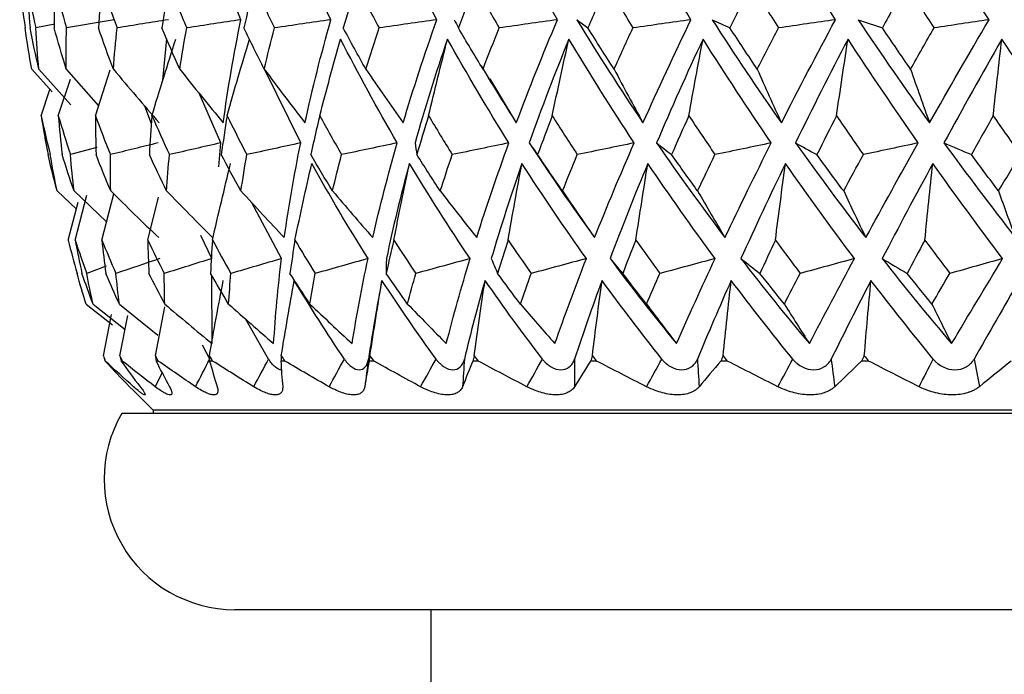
# Paper-space layout '_Left' of a CAD drawing. Header units: millimetres. Extents: x -25 to 233, y -3 to 362.
# Tile 3 of 11: x -22 to -7, y 129 to 139. Entities that reach past the tile are written whole.
import ezdxf

# ---------------------------------------------------------------- set-up
doc = ezdxf.new("R2010")
doc.units = ezdxf.units.MM

psp = doc.layouts.new('_Left')

# ---------------------------------------------------------------- linework, layer by layer
at = {"color": 7, "linetype": 'Continuous', "lineweight": 25}
for p, q in [((-18.907, 139.224), (-19.288, 140.188)), ((-21.752, 139.154), (-22.047, 139.099)), ((-20.1, 138.298), (-20.043, 138.93)), ((-22.108, 138.467), (-21.797, 138.121)), ((-21.998, 138.467), (-21.511, 137.924)), ((-21.579, 138.467), (-21.085, 137.905)), ((-21.134, 137.755), (-20.906, 138.455)), ((-17.993, 137.34), (-18.544, 138.459)), ((-15.234, 138.516), (-15.111, 138.313)), ((-21.702, 137.755), (-21.516, 138.313)), ((-15.1, 138.319), (-14.695, 137.645)), ((-21.965, 137.755), (-21.829, 138.158)), ((-19.217, 137.34), (-19.545, 138.098)), ((-20.277, 137.629), (-20.377, 137.902)), ((-21.112, 137.269), (-21.516, 137.161)), ((-19.248, 136.972), (-19.217, 137.34)), ((-21.721, 136.604), (-21.425, 136.328)), ((-21.46, 136.604), (-20.963, 136.133)), ((-21.443, 135.852), (-21.263, 136.542)), ((-21.035, 135.852), (-20.853, 136.56)), ((-20.332, 135.852), (-20.168, 136.511)), ((-21.55, 135.852), (-21.397, 136.435)), ((-18.286, 135.57), (-18.747, 136.432)), ((-19.353, 135.57), (-19.519, 135.921)), ((-20.968, 135.455), (-21.267, 135.343)), ((-19.348, 134.269), (-19.352, 135.309)), ((-21.276, 134.875), (-20.874, 134.558)), ((-21.17, 134.875), (-20.68, 134.487)), ((-20.767, 134.875), (-20.178, 134.399)), ((-20.216, 134.083), (-20.074, 134.831)), ((-21.011, 134.083), (-20.886, 134.717)), ((-20.759, 134.083), (-20.639, 134.7)), ((-18.485, 134.033), (-18.84, 134.649)), ((-19.385, 134.033), (-19.493, 134.246)), ((-20.982, 134.003), (-20.987, 134.003)), ((-20.723, 134.003), (-20.742, 134.003)), ((-20.174, 134.003), (-20.206, 134.003)), ((-19.341, 134.003), (-19.387, 134.003)), ((-18.237, 134.003), (-18.295, 134.003)), ((-16.877, 134.003), (-16.947, 134.003)), ((-15.28, 134.003), (-15.361, 134.003)), ((-13.469, 134.003), (-13.559, 134.003)), ((-11.468, 134.003), (-11.566, 134.003)), ((-9.306, 134.003), (-9.412, 134.003)), ((-20.552, 133.553), (-20.61, 133.61)), ((-20.552, 133.552), (-20.25, 133.25)), ((20.732, 133.2), (-20.732, 133.2)), ((-20.25, 133.25), (-20.25, 133.2)), ((20.25, 133.25), (-20.25, 133.25)), ((19, 130.2), (-19, 130.2)), ((-16, 130.2), (-16, 127.8))]:
    psp.add_line(p, q, dxfattribs=at)
at = {"color": 8, "linetype": 'Continuous', "lineweight": 25}
psp.add_line((-20.113, 133.826), (-20.218, 133.61), dxfattribs=at)
at = {"color": 7, "linetype": 'Continuous', "lineweight": 25}
psp.add_arc((-19, 132.2), 2, 150, 270, dxfattribs=at)
for points in [[(-17.531, 139.224), (-17.807, 139.783), (-18.063, 140.344), (-18.298, 140.908)], [(-15.91, 139.224), (-16.214, 139.783), (-16.499, 140.344), (-16.765, 140.908)], [(-14.065, 139.224), (-14.393, 139.783), (-14.703, 140.344), (-14.998, 140.908)], [(-12.023, 139.224), (-12.369, 139.783), (-12.702, 140.344), (-13.02, 140.908)], [(-9.812, 139.224), (-10.172, 139.783), (-10.521, 140.344), (-10.859, 140.908)], [(-7.463, 139.224), (-7.833, 139.783), (-8.193, 140.344), (-8.545, 140.908)], [(-22.292, 139.761), (-22.268, 139.54), (-22.24, 139.319), (-22.209, 139.099)], [(-22.181, 139.761), (-22.14, 139.54), (-22.096, 139.319), (-22.047, 139.099)], [(-22.181, 139.761), (-22.169, 139.54), (-22.154, 139.319), (-22.134, 139.099)], [(-21.759, 139.761), (-21.764, 139.54), (-21.766, 139.319), (-21.764, 139.099)], [(-21.759, 139.761), (-21.702, 139.54), (-21.641, 139.319), (-21.577, 139.099)], [(-21.031, 139.761), (-21.054, 139.54), (-21.073, 139.319), (-21.088, 139.099)], [(-21.031, 139.761), (-20.959, 139.54), (-20.883, 139.319), (-20.803, 139.099)], [(-20.008, 139.761), (-20.048, 139.54), (-20.084, 139.319), (-20.116, 139.099)], [(-20.008, 139.761), (-19.921, 139.54), (-19.831, 139.319), (-19.737, 139.099)], [(-18.705, 139.761), (-18.76, 139.54), (-18.813, 139.319), (-18.862, 139.099)], [(-18.705, 139.761), (-18.604, 139.54), (-18.501, 139.319), (-18.395, 139.099)], [(-17.138, 139.761), (-17.209, 139.54), (-17.277, 139.319), (-17.342, 139.099)], [(-17.138, 139.761), (-17.026, 139.54), (-16.912, 139.319), (-16.794, 139.099)], [(-15.331, 139.761), (-15.417, 139.54), (-15.5, 139.319), (-15.58, 139.099)], [(-15.331, 139.761), (-15.209, 139.54), (-15.084, 139.319), (-14.957, 139.099)], [(-13.309, 139.761), (-13.408, 139.54), (-13.505, 139.319), (-13.599, 139.099)], [(-13.309, 139.761), (-13.178, 139.54), (-13.046, 139.319), (-12.911, 139.099)], [(-11.1, 139.761), (-11.211, 139.54), (-11.32, 139.319), (-11.427, 139.099)], [(-11.1, 139.761), (-10.963, 139.54), (-10.824, 139.319), (-10.683, 139.099)], [(-8.735, 139.761), (-8.856, 139.54), (-8.976, 139.319), (-9.094, 139.099)], [(-8.735, 139.761), (-8.593, 139.54), (-8.45, 139.319), (-8.305, 139.099)], [(-20.846, 139.224), (-21.09, 139.182), (-21.333, 139.14), (-21.577, 139.099)], [(-20.017, 139.224), (-20.279, 139.182), (-20.541, 139.14), (-20.803, 139.099)], [(-18.907, 139.224), (-19.184, 139.182), (-19.461, 139.14), (-19.737, 139.099)], [(-19.178, 137.645), (-19.108, 138.167), (-19.017, 138.693), (-18.907, 139.224)], [(-17.531, 139.224), (-17.819, 139.182), (-18.107, 139.14), (-18.395, 139.099)], [(-17.928, 137.645), (-17.815, 138.167), (-17.682, 138.693), (-17.531, 139.224)], [(-15.91, 139.224), (-16.205, 139.182), (-16.499, 139.14), (-16.794, 139.099)], [(-16.427, 137.645), (-16.271, 138.167), (-16.099, 138.693), (-15.91, 139.224)], [(-15.644, 139.224), (-15.623, 139.182), (-15.602, 139.14), (-15.58, 139.099)], [(-14.065, 139.224), (-14.362, 139.182), (-14.66, 139.14), (-14.957, 139.099)], [(-14.695, 137.645), (-14.5, 138.167), (-14.29, 138.693), (-14.065, 139.224)], [(-13.768, 139.224), (-13.446, 138.693), (-13.109, 138.167), (-12.757, 137.645)], [(-13.768, 139.224), (-13.712, 139.182), (-13.656, 139.14), (-13.599, 139.099)], [(-12.023, 139.224), (-12.319, 139.182), (-12.615, 139.14), (-12.911, 139.099)], [(-12.757, 137.645), (-12.525, 138.167), (-12.28, 138.693), (-12.023, 139.224)], [(-11.698, 139.224), (-11.358, 138.693), (-11.005, 138.167), (-10.639, 137.645)], [(-11.698, 139.224), (-11.608, 139.182), (-11.518, 139.14), (-11.427, 139.099)], [(-9.812, 139.224), (-10.102, 139.182), (-10.392, 139.14), (-10.683, 139.099)], [(-10.639, 137.645), (-10.374, 138.167), (-10.098, 138.693), (-9.812, 139.224)], [(-9.464, 139.224), (-9.111, 138.693), (-8.747, 138.167), (-8.373, 137.645)], [(-9.464, 139.224), (-9.341, 139.182), (-9.218, 139.14), (-9.094, 139.099)], [(-8.373, 137.645), (-8.077, 138.167), (-7.774, 138.693), (-7.463, 139.224)], [(-7.463, 139.224), (-7.743, 139.182), (-8.024, 139.14), (-8.305, 139.099)], [(-22.108, 138.467), (-22.145, 138.677), (-22.179, 138.888), (-22.209, 139.099)], [(-21.998, 138.467), (-22.047, 138.677), (-22.092, 138.888), (-22.134, 139.099)], [(-21.998, 138.467), (-22.018, 138.677), (-22.034, 138.888), (-22.047, 139.099)], [(-21.579, 138.467), (-21.644, 138.677), (-21.706, 138.888), (-21.764, 139.099)], [(-21.579, 138.467), (-21.582, 138.677), (-21.581, 138.888), (-21.577, 139.099)], [(-20.857, 138.467), (-20.938, 138.677), (-21.015, 138.888), (-21.088, 139.099)], [(-20.857, 138.467), (-20.843, 138.677), (-20.825, 138.888), (-20.803, 139.099)], [(-19.843, 138.467), (-19.937, 138.677), (-20.028, 138.888), (-20.116, 139.099)], [(-19.843, 138.467), (-19.811, 138.677), (-19.776, 138.888), (-19.737, 139.099)], [(-18.55, 138.467), (-18.657, 138.677), (-18.761, 138.888), (-18.862, 139.099)], [(-18.55, 138.467), (-18.501, 138.677), (-18.449, 138.888), (-18.395, 139.099)], [(-16.996, 138.467), (-17.115, 138.677), (-17.23, 138.888), (-17.342, 139.099)], [(-16.996, 138.467), (-16.932, 138.677), (-16.864, 138.888), (-16.794, 139.099)], [(-15.204, 138.467), (-15.332, 138.677), (-15.458, 138.888), (-15.58, 139.099)], [(-15.204, 138.467), (-15.124, 138.677), (-15.042, 138.888), (-14.957, 139.099)], [(-13.199, 138.467), (-13.335, 138.677), (-13.468, 138.888), (-13.599, 139.099)], [(-13.199, 138.467), (-13.105, 138.677), (-13.009, 138.888), (-12.911, 139.099)], [(-11.008, 138.467), (-11.15, 138.677), (-11.289, 138.888), (-11.427, 139.099)], [(-11.008, 138.467), (-10.901, 138.677), (-10.793, 138.888), (-10.683, 139.099)], [(-8.663, 138.467), (-8.808, 138.677), (-8.952, 138.888), (-9.094, 139.099)], [(-8.663, 138.467), (-8.545, 138.677), (-8.425, 138.888), (-8.305, 139.099)], [(-20.269, 137.755), (-20.151, 138.148), (-20.029, 138.539), (-19.904, 138.928)], [(-19.12, 137.755), (-19.009, 138.148), (-18.894, 138.539), (-18.775, 138.928)], [(-17.702, 137.755), (-17.599, 138.148), (-17.493, 138.539), (-17.383, 138.928)], [(-16.516, 137.34), (-16.823, 137.866), (-17.112, 138.395), (-17.383, 138.928)], [(-15.747, 138.928), (-15.93, 138.395), (-16.095, 137.866), (-16.244, 137.34)], [(-16.036, 137.755), (-15.943, 138.148), (-15.847, 138.539), (-15.747, 138.928)], [(-14.808, 137.34), (-15.137, 137.866), (-15.45, 138.395), (-15.747, 138.928)], [(-13.89, 138.928), (-14.108, 138.395), (-14.311, 137.866), (-14.498, 137.34)], [(-14.145, 137.755), (-14.063, 138.148), (-13.978, 138.539), (-13.89, 138.928)], [(-12.891, 137.34), (-13.238, 137.866), (-13.571, 138.395), (-13.89, 138.928)], [(-11.838, 138.928), (-12.088, 138.395), (-12.325, 137.866), (-12.549, 137.34)], [(-12.055, 137.755), (-11.985, 138.148), (-11.913, 138.539), (-11.838, 138.928)], [(-10.794, 137.34), (-11.154, 137.866), (-11.502, 138.395), (-11.838, 138.928)], [(-9.62, 138.928), (-9.899, 138.395), (-10.167, 137.866), (-10.424, 137.34)], [(-9.796, 137.755), (-9.739, 138.148), (-9.681, 138.539), (-9.62, 138.928)], [(-8.545, 137.34), (-8.913, 137.866), (-9.271, 138.395), (-9.62, 138.928)], [(-7.267, 138.928), (-7.57, 138.395), (-7.866, 137.866), (-8.153, 137.34)], [(-7.4, 137.755), (-7.357, 138.148), (-7.312, 138.539), (-7.267, 138.928)], [(-6.176, 137.34), (-6.547, 137.866), (-6.91, 138.395), (-7.267, 138.928)], [(-20.857, 138.467), (-20.627, 138.19), (-20.394, 137.916), (-20.159, 137.645)], [(-19.843, 138.467), (-19.624, 138.19), (-19.402, 137.916), (-19.178, 137.645)], [(-18.55, 138.467), (-18.345, 138.19), (-18.138, 137.916), (-17.928, 137.645)], [(-16.996, 138.467), (-16.809, 138.19), (-16.619, 137.916), (-16.427, 137.645)], [(-15.204, 138.467), (-15.036, 138.19), (-14.867, 137.916), (-14.695, 137.645)], [(-13.199, 138.467), (-13.053, 138.19), (-12.906, 137.916), (-12.757, 137.645)], [(-11.008, 138.467), (-10.887, 138.19), (-10.764, 137.916), (-10.639, 137.645)], [(-8.663, 138.467), (-8.567, 138.19), (-8.47, 137.916), (-8.373, 137.645)], [(-21.965, 137.755), (-21.921, 137.557), (-21.875, 137.358), (-21.825, 137.161)], [(-21.965, 137.755), (-21.933, 137.557), (-21.897, 137.358), (-21.858, 137.161)], [(-21.702, 137.755), (-21.643, 137.557), (-21.581, 137.358), (-21.516, 137.161)], [(-21.702, 137.755), (-21.685, 137.557), (-21.666, 137.358), (-21.643, 137.161)], [(-21.134, 137.755), (-21.061, 137.557), (-20.985, 137.358), (-20.905, 137.161)], [(-21.134, 137.755), (-21.134, 137.557), (-21.13, 137.358), (-21.124, 137.161)], [(-20.269, 137.755), (-20.285, 137.557), (-20.298, 137.358), (-20.308, 137.161)], [(-20.269, 137.755), (-20.183, 137.557), (-20.094, 137.358), (-20.001, 137.161)], [(-19.12, 137.755), (-19.152, 137.557), (-19.181, 137.358), (-19.208, 137.161)], [(-19.12, 137.755), (-19.022, 137.557), (-18.921, 137.358), (-18.817, 137.161)], [(-17.702, 137.755), (-17.75, 137.557), (-17.795, 137.358), (-17.838, 137.161)], [(-17.702, 137.755), (-17.593, 137.557), (-17.482, 137.358), (-17.368, 137.161)], [(-16.036, 137.755), (-16.099, 137.557), (-16.159, 137.358), (-16.217, 137.161)], [(-16.036, 137.755), (-15.918, 137.557), (-15.798, 137.358), (-15.675, 137.161)], [(-14.145, 137.755), (-14.222, 137.557), (-14.296, 137.358), (-14.369, 137.161)], [(-14.145, 137.755), (-14.02, 137.557), (-13.892, 137.358), (-13.762, 137.161)], [(-12.055, 137.755), (-12.145, 137.557), (-12.233, 137.358), (-12.319, 137.161)], [(-12.055, 137.755), (-11.924, 137.557), (-11.791, 137.358), (-11.656, 137.161)], [(-9.796, 137.755), (-9.898, 137.557), (-9.998, 137.358), (-10.096, 137.161)], [(-9.796, 137.755), (-9.661, 137.557), (-9.525, 137.358), (-9.386, 137.161)], [(-7.4, 137.755), (-7.511, 137.557), (-7.622, 137.358), (-7.732, 137.161)], [(-7.4, 137.755), (-7.263, 137.557), (-7.124, 137.358), (-6.985, 137.161)], [(-20.172, 137.34), (-20.416, 137.28), (-20.661, 137.22), (-20.905, 137.161)], [(-19.217, 137.34), (-19.479, 137.28), (-19.74, 137.22), (-20.001, 137.161)], [(-17.993, 137.34), (-18.268, 137.28), (-18.542, 137.22), (-18.817, 137.161)], [(-18.244, 135.891), (-18.177, 136.369), (-18.093, 136.852), (-17.993, 137.34)], [(-16.516, 137.34), (-16.8, 137.28), (-17.084, 137.22), (-17.368, 137.161)], [(-16.891, 135.891), (-16.782, 136.369), (-16.657, 136.852), (-16.516, 137.34)], [(-16.244, 137.34), (-16.235, 137.28), (-16.227, 137.22), (-16.217, 137.161)], [(-14.808, 137.34), (-15.097, 137.28), (-15.386, 137.22), (-15.675, 137.161)], [(-15.301, 135.891), (-15.151, 136.369), (-14.986, 136.852), (-14.808, 137.34)], [(-14.498, 137.34), (-14.179, 136.852), (-13.845, 136.369), (-13.497, 135.891)], [(-14.498, 137.34), (-14.456, 137.28), (-14.413, 137.22), (-14.369, 137.161)], [(-12.891, 137.34), (-13.181, 137.28), (-13.472, 137.22), (-13.762, 137.161)], [(-13.497, 135.891), (-13.307, 136.369), (-13.105, 136.852), (-12.891, 137.34)], [(-12.549, 137.34), (-12.213, 136.852), (-11.864, 136.369), (-11.503, 135.891)], [(-12.549, 137.34), (-12.473, 137.28), (-12.396, 137.22), (-12.319, 137.161)], [(-10.794, 137.34), (-11.081, 137.28), (-11.368, 137.22), (-11.656, 137.161)], [(-11.503, 135.891), (-11.276, 136.369), (-11.04, 136.852), (-10.794, 137.34)], [(-10.424, 137.34), (-10.076, 136.852), (-9.717, 136.369), (-9.348, 135.891)], [(-10.424, 137.34), (-10.315, 137.28), (-10.206, 137.22), (-10.096, 137.161)], [(-8.545, 137.34), (-8.825, 137.28), (-9.106, 137.22), (-9.386, 137.161)], [(-9.348, 135.891), (-9.088, 136.369), (-8.82, 136.852), (-8.545, 137.34)], [(-8.153, 137.34), (-7.797, 136.852), (-7.433, 136.369), (-7.061, 135.891)], [(-8.153, 137.34), (-8.013, 137.28), (-7.872, 137.22), (-7.732, 137.161)], [(-21.721, 136.604), (-21.769, 136.789), (-21.815, 136.975), (-21.858, 137.161)], [(-21.721, 136.604), (-21.758, 136.789), (-21.793, 136.975), (-21.825, 137.161)], [(-21.46, 136.604), (-21.524, 136.789), (-21.585, 136.975), (-21.643, 137.161)], [(-21.46, 136.604), (-21.482, 136.789), (-21.5, 136.975), (-21.516, 137.161)], [(-20.899, 136.604), (-20.977, 136.789), (-21.052, 136.975), (-21.124, 137.161)], [(-20.899, 136.604), (-20.904, 136.789), (-20.906, 136.975), (-20.905, 137.161)], [(-20.044, 136.604), (-20.135, 136.789), (-20.223, 136.975), (-20.308, 137.161)], [(-20.044, 136.604), (-20.032, 136.789), (-20.018, 136.975), (-20.001, 137.161)], [(-18.907, 136.604), (-19.01, 136.789), (-19.111, 136.975), (-19.208, 137.161)], [(-18.907, 136.604), (-18.88, 136.789), (-18.849, 136.975), (-18.817, 137.161)], [(-17.506, 136.604), (-17.619, 136.789), (-17.73, 136.975), (-17.838, 137.161)], [(-17.506, 136.604), (-17.462, 136.789), (-17.416, 136.975), (-17.368, 137.161)], [(-15.858, 136.604), (-15.98, 136.789), (-16.1, 136.975), (-16.217, 137.161)], [(-15.858, 136.604), (-15.799, 136.789), (-15.738, 136.975), (-15.675, 137.161)], [(-13.988, 136.604), (-14.117, 136.789), (-14.244, 136.975), (-14.369, 137.161)], [(-13.988, 136.604), (-13.914, 136.789), (-13.839, 136.975), (-13.762, 137.161)], [(-11.921, 136.604), (-12.056, 136.789), (-12.188, 136.975), (-12.319, 137.161)], [(-11.921, 136.604), (-11.834, 136.789), (-11.746, 136.975), (-11.656, 137.161)], [(-9.687, 136.604), (-9.825, 136.789), (-9.962, 136.975), (-10.096, 137.161)], [(-9.687, 136.604), (-9.588, 136.789), (-9.488, 136.975), (-9.386, 137.161)], [(-7.318, 136.604), (-7.457, 136.789), (-7.595, 136.975), (-7.732, 137.161)], [(-7.318, 136.604), (-7.207, 136.789), (-7.096, 136.975), (-6.985, 137.161)], [(-19.343, 135.852), (-19.254, 136.245), (-19.161, 136.636), (-19.065, 137.027)], [(-18.082, 135.852), (-17.999, 136.245), (-17.913, 136.636), (-17.823, 137.027)], [(-16.963, 135.57), (-17.266, 136.05), (-17.553, 136.536), (-17.823, 137.027)], [(-16.33, 137.027), (-16.463, 136.536), (-16.58, 136.05), (-16.682, 135.57)], [(-16.568, 135.852), (-16.492, 136.245), (-16.413, 136.636), (-16.33, 137.027)], [(-15.401, 135.57), (-15.726, 136.05), (-16.036, 136.536), (-16.33, 137.027)], [(-14.609, 137.027), (-14.779, 136.536), (-14.935, 136.05), (-15.077, 135.57)], [(-14.821, 135.852), (-14.753, 136.245), (-14.682, 136.636), (-14.609, 137.027)], [(-13.623, 135.57), (-13.965, 136.05), (-14.294, 136.536), (-14.609, 137.027)], [(-12.682, 137.027), (-12.887, 136.536), (-13.08, 136.05), (-13.26, 135.57)], [(-12.866, 135.852), (-12.807, 136.245), (-12.746, 136.636), (-12.682, 137.027)], [(-11.654, 135.57), (-12.008, 136.05), (-12.351, 136.536), (-12.682, 137.027)], [(-10.577, 137.027), (-10.814, 136.536), (-11.041, 136.05), (-11.258, 135.57)], [(-10.731, 135.852), (-10.681, 136.245), (-10.63, 136.636), (-10.577, 137.027)], [(-9.522, 135.57), (-9.883, 136.05), (-10.235, 136.536), (-10.577, 137.027)], [(-8.323, 137.027), (-8.589, 136.536), (-8.847, 136.05), (-9.097, 135.57)], [(-8.445, 135.852), (-8.406, 136.245), (-8.365, 136.636), (-8.323, 137.027)], [(-7.255, 135.57), (-7.619, 136.05), (-7.975, 136.536), (-8.323, 137.027)], [(-20.899, 136.604), (-20.656, 136.364), (-20.412, 136.126), (-20.165, 135.891)], [(-20.044, 136.604), (-19.811, 136.364), (-19.577, 136.126), (-19.34, 135.891)], [(-18.907, 136.604), (-18.688, 136.364), (-18.467, 136.126), (-18.244, 135.891)], [(-17.506, 136.604), (-17.302, 136.364), (-17.098, 136.127), (-16.891, 135.891)], [(-15.858, 136.604), (-15.674, 136.364), (-15.488, 136.126), (-15.301, 135.891)], [(-13.988, 136.604), (-13.825, 136.364), (-13.662, 136.126), (-13.497, 135.891)], [(-11.921, 136.604), (-11.783, 136.364), (-11.644, 136.126), (-11.503, 135.891)], [(-9.687, 136.604), (-9.575, 136.364), (-9.462, 136.127), (-9.348, 135.891)], [(-7.318, 136.604), (-7.233, 136.364), (-7.147, 136.126), (-7.061, 135.891)], [(-21.55, 135.852), (-21.508, 135.682), (-21.463, 135.513), (-21.415, 135.343)], [(-21.443, 135.852), (-21.387, 135.682), (-21.328, 135.513), (-21.267, 135.343)], [(-21.443, 135.852), (-21.411, 135.682), (-21.376, 135.513), (-21.339, 135.343)], [(-21.035, 135.852), (-20.966, 135.682), (-20.894, 135.513), (-20.82, 135.343)], [(-21.035, 135.852), (-21.017, 135.682), (-20.997, 135.513), (-20.975, 135.343)], [(-20.332, 135.852), (-20.25, 135.682), (-20.167, 135.513), (-20.081, 135.343)], [(-20.332, 135.852), (-20.329, 135.682), (-20.324, 135.513), (-20.316, 135.343)], [(-19.343, 135.852), (-19.355, 135.682), (-19.365, 135.513), (-19.372, 135.343)], [(-19.343, 135.852), (-19.251, 135.682), (-19.156, 135.513), (-19.06, 135.343)], [(-18.082, 135.852), (-18.109, 135.682), (-18.134, 135.513), (-18.157, 135.343)], [(-18.082, 135.852), (-17.981, 135.682), (-17.877, 135.513), (-17.771, 135.343)], [(-16.568, 135.852), (-16.609, 135.682), (-16.649, 135.513), (-16.686, 135.343)], [(-16.568, 135.852), (-16.458, 135.682), (-16.347, 135.513), (-16.233, 135.343)], [(-14.821, 135.852), (-14.876, 135.682), (-14.93, 135.513), (-14.981, 135.343)], [(-14.821, 135.852), (-14.705, 135.682), (-14.587, 135.513), (-14.467, 135.343)], [(-12.866, 135.852), (-12.934, 135.682), (-13.001, 135.513), (-13.066, 135.343)], [(-12.866, 135.852), (-12.745, 135.682), (-12.622, 135.513), (-12.497, 135.343)], [(-10.731, 135.852), (-10.811, 135.682), (-10.89, 135.513), (-10.968, 135.343)], [(-10.731, 135.852), (-10.606, 135.682), (-10.48, 135.513), (-10.353, 135.343)], [(-8.445, 135.852), (-8.536, 135.682), (-8.626, 135.513), (-8.715, 135.343)], [(-8.445, 135.852), (-8.319, 135.682), (-8.191, 135.513), (-8.063, 135.343)], [(-20.148, 135.57), (-20.372, 135.494), (-20.596, 135.418), (-20.82, 135.343)], [(-19.353, 135.57), (-19.596, 135.494), (-19.838, 135.418), (-20.081, 135.343)], [(-18.286, 135.57), (-18.544, 135.494), (-18.802, 135.418), (-19.06, 135.343)], [(-18.407, 134.269), (-18.381, 134.697), (-18.341, 135.13), (-18.286, 135.57)], [(-16.963, 135.57), (-17.232, 135.494), (-17.501, 135.418), (-17.771, 135.343)], [(-17.207, 134.269), (-17.139, 134.697), (-17.058, 135.13), (-16.963, 135.57)], [(-16.682, 135.57), (-16.684, 135.494), (-16.685, 135.418), (-16.686, 135.343)], [(-15.401, 135.57), (-15.678, 135.494), (-15.955, 135.418), (-16.233, 135.343)], [(-15.766, 134.269), (-15.657, 134.697), (-15.535, 135.13), (-15.401, 135.57)], [(-15.077, 135.57), (-15.046, 135.494), (-15.014, 135.418), (-14.981, 135.343)], [(-13.623, 135.57), (-13.904, 135.494), (-14.185, 135.418), (-14.467, 135.343)], [(-14.104, 134.269), (-13.954, 134.697), (-13.794, 135.13), (-13.623, 135.57)], [(-13.26, 135.57), (-12.933, 135.13), (-12.594, 134.697), (-12.244, 134.269)], [(-13.26, 135.57), (-13.196, 135.494), (-13.132, 135.418), (-13.066, 135.343)], [(-11.654, 135.57), (-11.935, 135.494), (-12.216, 135.418), (-12.497, 135.343)], [(-12.244, 134.269), (-12.056, 134.697), (-11.86, 135.13), (-11.654, 135.57)], [(-11.258, 135.57), (-10.919, 135.13), (-10.57, 134.697), (-10.211, 134.269)], [(-11.258, 135.57), (-11.162, 135.494), (-11.065, 135.418), (-10.968, 135.343)], [(-9.522, 135.57), (-9.798, 135.494), (-10.076, 135.418), (-10.353, 135.343)], [(-10.211, 134.269), (-9.989, 134.697), (-9.759, 135.13), (-9.522, 135.57)], [(-9.097, 135.57), (-8.751, 135.13), (-8.398, 134.697), (-8.036, 134.269)], [(-9.097, 135.57), (-8.971, 135.494), (-8.843, 135.418), (-8.715, 135.343)], [(-7.255, 135.57), (-7.524, 135.494), (-7.793, 135.418), (-8.063, 135.343)], [(-8.036, 134.269), (-7.781, 134.697), (-7.521, 135.13), (-7.255, 135.57)], [(-21.276, 134.875), (-21.325, 135.03), (-21.371, 135.186), (-21.415, 135.343)], [(-21.17, 134.875), (-21.229, 135.03), (-21.285, 135.186), (-21.339, 135.343)], [(-21.17, 134.875), (-21.205, 135.03), (-21.237, 135.186), (-21.267, 135.343)], [(-20.767, 134.875), (-20.838, 135.03), (-20.908, 135.186), (-20.975, 135.343)], [(-20.767, 134.875), (-20.787, 135.03), (-20.804, 135.186), (-20.82, 135.343)], [(-20.073, 134.875), (-20.156, 135.03), (-20.237, 135.186), (-20.316, 135.343)], [(-20.073, 134.875), (-20.077, 135.03), (-20.08, 135.186), (-20.081, 135.343)], [(-19.096, 134.875), (-19.19, 135.03), (-19.282, 135.186), (-19.372, 135.343)], [(-19.096, 134.875), (-19.086, 135.03), (-19.074, 135.186), (-19.06, 135.343)], [(-17.852, 134.875), (-17.955, 135.03), (-18.057, 135.186), (-18.157, 135.343)], [(-17.852, 134.875), (-17.827, 135.03), (-17.8, 135.186), (-17.771, 135.343)], [(-16.357, 134.875), (-16.468, 135.03), (-16.578, 135.186), (-16.686, 135.343)], [(-16.357, 134.875), (-16.317, 135.03), (-16.276, 135.186), (-16.233, 135.343)], [(-14.632, 134.875), (-14.75, 135.03), (-14.867, 135.186), (-14.981, 135.343)], [(-14.632, 134.875), (-14.579, 135.03), (-14.523, 135.186), (-14.467, 135.343)], [(-12.702, 134.875), (-12.825, 135.03), (-12.946, 135.186), (-13.066, 135.343)], [(-12.702, 134.875), (-12.635, 135.03), (-12.567, 135.186), (-12.497, 135.343)], [(-10.594, 134.875), (-10.72, 135.03), (-10.844, 135.186), (-10.968, 135.343)], [(-10.594, 134.875), (-10.515, 135.03), (-10.434, 135.186), (-10.353, 135.343)], [(-8.337, 134.875), (-8.464, 135.03), (-8.59, 135.186), (-8.715, 135.343)], [(-8.337, 134.875), (-8.247, 135.03), (-8.155, 135.186), (-8.063, 135.343)], [(-19.389, 134.083), (-19.322, 134.469), (-19.252, 134.853), (-19.178, 135.237)], [(-18.29, 134.083), (-18.227, 134.469), (-18.16, 134.853), (-18.091, 135.237)], [(-17.325, 134.033), (-17.593, 134.429), (-17.848, 134.831), (-18.091, 135.237)], [(-16.75, 135.237), (-16.83, 134.831), (-16.899, 134.429), (-16.956, 134.033)], [(-16.934, 134.083), (-16.875, 134.469), (-16.814, 134.853), (-16.75, 135.237)], [(-15.922, 134.033), (-16.209, 134.429), (-16.485, 134.831), (-16.75, 135.237)], [(-15.173, 135.237), (-15.289, 134.831), (-15.394, 134.429), (-15.489, 134.033)], [(-15.34, 134.083), (-15.287, 134.469), (-15.232, 134.853), (-15.173, 135.237)], [(-14.295, 134.033), (-14.598, 134.429), (-14.891, 134.831), (-15.173, 135.237)], [(-13.384, 135.237), (-13.533, 134.831), (-13.673, 134.429), (-13.803, 134.033)], [(-13.531, 134.083), (-13.484, 134.469), (-13.435, 134.853), (-13.384, 135.237)], [(-12.468, 134.033), (-12.782, 134.429), (-13.088, 134.831), (-13.384, 135.237)], [(-11.407, 135.237), (-11.587, 134.831), (-11.76, 134.429), (-11.925, 134.033)], [(-11.532, 134.083), (-11.492, 134.469), (-11.45, 134.853), (-11.407, 135.237)], [(-10.466, 134.033), (-10.787, 134.429), (-11.101, 134.831), (-11.407, 135.237)], [(-9.269, 135.237), (-9.478, 134.831), (-9.681, 134.429), (-9.878, 134.033)], [(-9.371, 134.083), (-9.339, 134.469), (-9.305, 134.853), (-9.269, 135.237)], [(-8.316, 134.033), (-8.64, 134.429), (-8.958, 134.831), (-9.269, 135.237)], [(-7.002, 135.237), (-7.237, 134.831), (-7.467, 134.429), (-7.693, 134.033)], [(-20.073, 134.875), (-19.832, 134.671), (-19.591, 134.469), (-19.348, 134.269)], [(-19.096, 134.875), (-18.868, 134.671), (-18.638, 134.469), (-18.407, 134.269)], [(-17.852, 134.875), (-17.638, 134.671), (-17.423, 134.469), (-17.207, 134.269)], [(-16.357, 134.875), (-16.161, 134.671), (-15.964, 134.469), (-15.766, 134.269)], [(-14.632, 134.875), (-14.457, 134.671), (-14.281, 134.469), (-14.104, 134.269)], [(-12.702, 134.875), (-12.55, 134.671), (-12.397, 134.469), (-12.244, 134.269)], [(-10.594, 134.875), (-10.467, 134.671), (-10.34, 134.469), (-10.211, 134.269)], [(-8.337, 134.875), (-8.237, 134.671), (-8.137, 134.469), (-8.036, 134.269)], [(-21.011, 134.083), (-21.001, 134.056), (-20.992, 134.03), (-20.982, 134.003)], [(-21.011, 134.083), (-21.003, 134.056), (-20.995, 134.03), (-20.987, 134.003)], [(-20.759, 134.083), (-20.747, 134.056), (-20.735, 134.03), (-20.723, 134.003)], [(-20.759, 134.083), (-20.754, 134.056), (-20.748, 134.03), (-20.742, 134.003)], [(-20.216, 134.083), (-20.202, 134.056), (-20.188, 134.03), (-20.174, 134.003)], [(-20.216, 134.083), (-20.213, 134.056), (-20.21, 134.03), (-20.206, 134.003)], [(-19.389, 134.083), (-19.373, 134.056), (-19.357, 134.03), (-19.341, 134.003)], [(-19.389, 134.083), (-19.388, 134.056), (-19.388, 134.03), (-19.387, 134.003)], [(-18.29, 134.083), (-18.292, 134.056), (-18.294, 134.03), (-18.295, 134.003)], [(-18.29, 134.083), (-18.272, 134.056), (-18.255, 134.03), (-18.237, 134.003)], [(-16.934, 134.083), (-16.938, 134.056), (-16.943, 134.03), (-16.947, 134.003)], [(-16.934, 134.083), (-16.915, 134.056), (-16.896, 134.03), (-16.877, 134.003)], [(-15.34, 134.083), (-15.347, 134.056), (-15.354, 134.03), (-15.361, 134.003)], [(-15.34, 134.083), (-15.32, 134.056), (-15.3, 134.03), (-15.28, 134.003)], [(-13.531, 134.083), (-13.54, 134.056), (-13.549, 134.03), (-13.559, 134.003)], [(-13.531, 134.083), (-13.51, 134.056), (-13.489, 134.03), (-13.469, 134.003)], [(-11.532, 134.083), (-11.543, 134.056), (-11.555, 134.03), (-11.566, 134.003)], [(-11.532, 134.083), (-11.511, 134.056), (-11.489, 134.03), (-11.468, 134.003)], [(-9.371, 134.083), (-9.385, 134.056), (-9.398, 134.03), (-9.412, 134.003)], [(-9.371, 134.083), (-9.349, 134.056), (-9.328, 134.03), (-9.306, 134.003)], [(-20.987, 134.003), (-20.864, 133.871), (-20.738, 133.74), (-20.61, 133.61)], [(-20.549, 133.61), (-20.696, 133.74), (-20.84, 133.871), (-20.982, 134.003)], [(-20.742, 134.003), (-20.647, 133.871), (-20.549, 133.74), (-20.448, 133.61)], [(-20.218, 133.61), (-20.389, 133.74), (-20.557, 133.871), (-20.723, 134.003)], [(-20.206, 134.003), (-20.14, 133.871), (-20.071, 133.74), (-19.999, 133.61)], [(-19.602, 133.61), (-19.795, 133.74), (-19.986, 133.871), (-20.174, 134.003)], [(-19.602, 133.61), (-19.53, 133.751), (-19.457, 133.892), (-19.385, 134.033)], [(-19.387, 134.003), (-19.351, 133.871), (-19.311, 133.74), (-19.269, 133.61)], [(-18.712, 133.61), (-18.924, 133.74), (-19.134, 133.871), (-19.341, 134.003)], [(-18.712, 133.61), (-18.636, 133.751), (-18.56, 133.892), (-18.485, 134.033)], [(-18.295, 134.003), (-18.29, 133.871), (-18.281, 133.74), (-18.269, 133.61)], [(-17.559, 133.61), (-17.787, 133.74), (-18.013, 133.871), (-18.237, 134.003)], [(-17.559, 133.61), (-17.48, 133.751), (-17.403, 133.892), (-17.325, 134.033)], [(-16.956, 134.033), (-16.975, 133.892), (-16.994, 133.751), (-17.012, 133.61)], [(-16.947, 134.003), (-16.972, 133.871), (-16.994, 133.74), (-17.012, 133.61)], [(-16.159, 133.61), (-16.4, 133.74), (-16.639, 133.871), (-16.877, 134.003)], [(-16.159, 133.61), (-16.08, 133.751), (-16.001, 133.892), (-15.922, 134.033)], [(-15.489, 134.033), (-15.498, 133.892), (-15.508, 133.751), (-15.517, 133.61)], [(-15.361, 134.003), (-15.416, 133.871), (-15.468, 133.74), (-15.517, 133.61)], [(-14.532, 133.61), (-14.783, 133.74), (-15.032, 133.871), (-15.28, 134.003)], [(-14.532, 133.61), (-14.453, 133.751), (-14.374, 133.892), (-14.295, 134.033)], [(-13.803, 134.033), (-13.804, 133.892), (-13.804, 133.751), (-13.804, 133.61)], [(-13.559, 134.003), (-13.643, 133.871), (-13.725, 133.74), (-13.804, 133.61)], [(-12.702, 133.61), (-12.958, 133.74), (-13.214, 133.871), (-13.469, 134.003)], [(-12.702, 133.61), (-12.624, 133.751), (-12.546, 133.892), (-12.468, 134.033)], [(-11.925, 134.033), (-11.915, 133.892), (-11.906, 133.751), (-11.897, 133.61)], [(-11.566, 134.003), (-11.679, 133.871), (-11.789, 133.74), (-11.897, 133.61)], [(-10.693, 133.61), (-10.952, 133.74), (-11.21, 133.871), (-11.468, 134.003)], [(-10.693, 133.61), (-10.617, 133.751), (-10.541, 133.892), (-10.466, 134.033)], [(-9.878, 134.033), (-9.86, 133.892), (-9.841, 133.751), (-9.823, 133.61)], [(-9.412, 134.003), (-9.551, 133.871), (-9.688, 133.74), (-9.823, 133.61)], [(-8.534, 133.61), (-8.792, 133.74), (-9.049, 133.871), (-9.306, 134.003)], [(-8.534, 133.61), (-8.461, 133.751), (-8.389, 133.892), (-8.316, 134.033)], [(-7.693, 134.033), (-7.666, 133.892), (-7.639, 133.751), (-7.611, 133.61)], [(-7.125, 134.003), (-7.289, 133.871), (-7.451, 133.74), (-7.611, 133.61)]]:
    psp.add_open_spline(points, degree=3, dxfattribs=at)
for points, knots in [([(-18.287, 133.87), (-18.288, 133.87), (-18.302, 133.866), (-18.335, 133.878), (-18.385, 133.909), (-18.437, 133.96), (-18.469, 134.008), (-18.485, 134.033)], [0, 0, 0, 0, 0.015202, 0.261773, 0.507478, 0.754992, 1, 1, 1, 1]), ([(-17.325, 134.033), (-17.315, 134.019), (-17.298, 133.994), (-17.26, 133.951), (-17.193, 133.892), (-17.094, 133.855), (-17.014, 133.892), (-16.978, 133.952), (-16.963, 133.994), (-16.959, 134.019), (-16.956, 134.033)], [0, 0, 0, 0, 0.0687351, 0.1262294, 0.2511556, 0.5002833, 0.7491005, 0.8746175, 0.9317086, 1, 1, 1, 1]), ([(-15.922, 134.033), (-15.912, 134.019), (-15.892, 133.994), (-15.851, 133.951), (-15.776, 133.892), (-15.662, 133.855), (-15.566, 133.892), (-15.52, 133.952), (-15.499, 133.994), (-15.492, 134.019), (-15.489, 134.033)], [0, 0, 0, 0, 0.068735, 0.126229, 0.251156, 0.500283, 0.7491, 0.874618, 0.931709, 1, 1, 1, 1]), ([(-14.295, 134.033), (-14.284, 134.019), (-14.264, 133.994), (-14.22, 133.951), (-14.138, 133.892), (-14.011, 133.855), (-13.899, 133.892), (-13.843, 133.952), (-13.818, 133.994), (-13.809, 134.019), (-13.803, 134.033)], [0, 0, 0, 0, 0.068735, 0.126229, 0.251156, 0.500283, 0.7491, 0.874618, 0.931709, 1, 1, 1, 1]), ([(-12.468, 134.033), (-12.457, 134.019), (-12.436, 133.994), (-12.389, 133.951), (-12.302, 133.892), (-12.163, 133.855), (-12.038, 133.892), (-11.973, 133.952), (-11.942, 133.994), (-11.931, 134.019), (-11.925, 134.033)], [0, 0, 0, 0, 0.068735, 0.126229, 0.251156, 0.500283, 0.7491, 0.874618, 0.931709, 1, 1, 1, 1]), ([(-10.466, 134.033), (-10.454, 134.019), (-10.432, 133.994), (-10.384, 133.951), (-10.292, 133.892), (-10.144, 133.855), (-10.007, 133.892), (-9.934, 133.952), (-9.899, 133.994), (-9.886, 134.019), (-9.878, 134.033)], [0, 0, 0, 0, 0.068735, 0.126229, 0.251156, 0.500283, 0.7491, 0.874618, 0.931709, 1, 1, 1, 1]), ([(-8.316, 134.033), (-8.305, 134.019), (-8.283, 133.994), (-8.233, 133.951), (-8.139, 133.892), (-7.983, 133.855), (-7.836, 133.892), (-7.756, 133.952), (-7.717, 133.994), (-7.702, 134.019), (-7.693, 134.033)], [0, 0, 0, 0, 0.068735, 0.126229, 0.251156, 0.500283, 0.7491, 0.874618, 0.931709, 1, 1, 1, 1]), ([(-20.448, 133.61), (-20.439, 133.599), (-20.423, 133.578), (-20.405, 133.553), (-20.392, 133.533), (-20.379, 133.51), (-20.371, 133.49), (-20.377, 133.481), (-20.398, 133.49), (-20.434, 133.514), (-20.482, 133.553), (-20.526, 133.59), (-20.549, 133.61)], [0, 0, 0, 0, 0.069164, 0.135573, 0.196509, 0.250205, 0.377022, 0.499747, 0.622613, 0.749559, 0.864328, 1, 1, 1, 1]), ([(-19.999, 133.61), (-19.993, 133.599), (-19.982, 133.578), (-19.972, 133.553), (-19.966, 133.533), (-19.962, 133.51), (-19.967, 133.49), (-19.989, 133.481), (-20.025, 133.49), (-20.076, 133.514), (-20.139, 133.553), (-20.19, 133.59), (-20.218, 133.61)], [0, 0, 0, 0, 0.069164, 0.135573, 0.196509, 0.250205, 0.377022, 0.499747, 0.622613, 0.749559, 0.864328, 1, 1, 1, 1]), ([(-19.269, 133.61), (-19.266, 133.599), (-19.26, 133.578), (-19.258, 133.553), (-19.259, 133.533), (-19.266, 133.51), (-19.283, 133.49), (-19.32, 133.481), (-19.372, 133.49), (-19.436, 133.514), (-19.512, 133.553), (-19.571, 133.59), (-19.602, 133.61)], [0, 0, 0, 0, 0.069164, 0.135573, 0.196509, 0.250205, 0.377022, 0.499747, 0.622613, 0.749559, 0.864328, 1, 1, 1, 1]), ([(-18.269, 133.61), (-18.269, 133.599), (-18.268, 133.578), (-18.273, 133.553), (-18.282, 133.533), (-18.298, 133.51), (-18.328, 133.49), (-18.38, 133.481), (-18.447, 133.49), (-18.524, 133.514), (-18.611, 133.553), (-18.677, 133.59), (-18.712, 133.61)], [0, 0, 0, 0, 0.069164, 0.135573, 0.196509, 0.250205, 0.377022, 0.499747, 0.622613, 0.749559, 0.864328, 1, 1, 1, 1]), ([(-17.012, 133.61), (-17.015, 133.599), (-17.019, 133.578), (-17.032, 133.553), (-17.048, 133.533), (-17.074, 133.51), (-17.116, 133.49), (-17.183, 133.481), (-17.262, 133.49), (-17.351, 133.514), (-17.45, 133.553), (-17.52, 133.59), (-17.559, 133.61)], [0, 0, 0, 0, 0.069164, 0.135573, 0.196509, 0.250205, 0.377022, 0.499747, 0.622613, 0.749559, 0.864328, 1, 1, 1, 1]), ([(-15.517, 133.61), (-15.522, 133.599), (-15.531, 133.578), (-15.552, 133.553), (-15.575, 133.533), (-15.61, 133.51), (-15.664, 133.49), (-15.744, 133.481), (-15.835, 133.49), (-15.935, 133.514), (-16.043, 133.553), (-16.118, 133.59), (-16.159, 133.61)], [0, 0, 0, 0, 0.069164, 0.135573, 0.196509, 0.250205, 0.377022, 0.499747, 0.622613, 0.749559, 0.864328, 1, 1, 1, 1]), ([(-13.804, 133.61), (-13.811, 133.599), (-13.826, 133.578), (-13.854, 133.553), (-13.883, 133.533), (-13.928, 133.51), (-13.992, 133.49), (-14.084, 133.481), (-14.186, 133.49), (-14.295, 133.514), (-14.411, 133.553), (-14.49, 133.59), (-14.532, 133.61)], [0, 0, 0, 0, 0.069164, 0.135573, 0.196509, 0.250205, 0.377022, 0.499747, 0.622613, 0.749559, 0.864328, 1, 1, 1, 1]), ([(-11.897, 133.61), (-11.907, 133.599), (-11.926, 133.578), (-11.961, 133.553), (-11.997, 133.533), (-12.049, 133.51), (-12.123, 133.49), (-12.226, 133.481), (-12.338, 133.49), (-12.454, 133.514), (-12.577, 133.553), (-12.658, 133.59), (-12.702, 133.61)], [0, 0, 0, 0, 0.069164, 0.135573, 0.196509, 0.250205, 0.377022, 0.499747, 0.622613, 0.749559, 0.864328, 1, 1, 1, 1]), ([(-9.823, 133.61), (-9.835, 133.599), (-9.859, 133.578), (-9.9, 133.553), (-9.942, 133.533), (-10.001, 133.51), (-10.084, 133.49), (-10.197, 133.481), (-10.317, 133.49), (-10.439, 133.514), (-10.566, 133.553), (-10.648, 133.59), (-10.693, 133.61)], [0, 0, 0, 0, 0.069164, 0.135573, 0.196509, 0.250205, 0.377022, 0.499747, 0.622613, 0.749559, 0.864328, 1, 1, 1, 1]), ([(-7.611, 133.61), (-7.625, 133.599), (-7.653, 133.578), (-7.701, 133.553), (-7.747, 133.533), (-7.813, 133.51), (-7.904, 133.49), (-8.024, 133.481), (-8.151, 133.49), (-8.277, 133.514), (-8.407, 133.553), (-8.49, 133.59), (-8.534, 133.61)], [0, 0, 0, 0, 0.069164, 0.135573, 0.196509, 0.250205, 0.377022, 0.499747, 0.622613, 0.749559, 0.864328, 1, 1, 1, 1])]:
    psp.add_open_spline(points, degree=3, knots=knots, dxfattribs=at)

doc.saveas('drawing.dxf')
